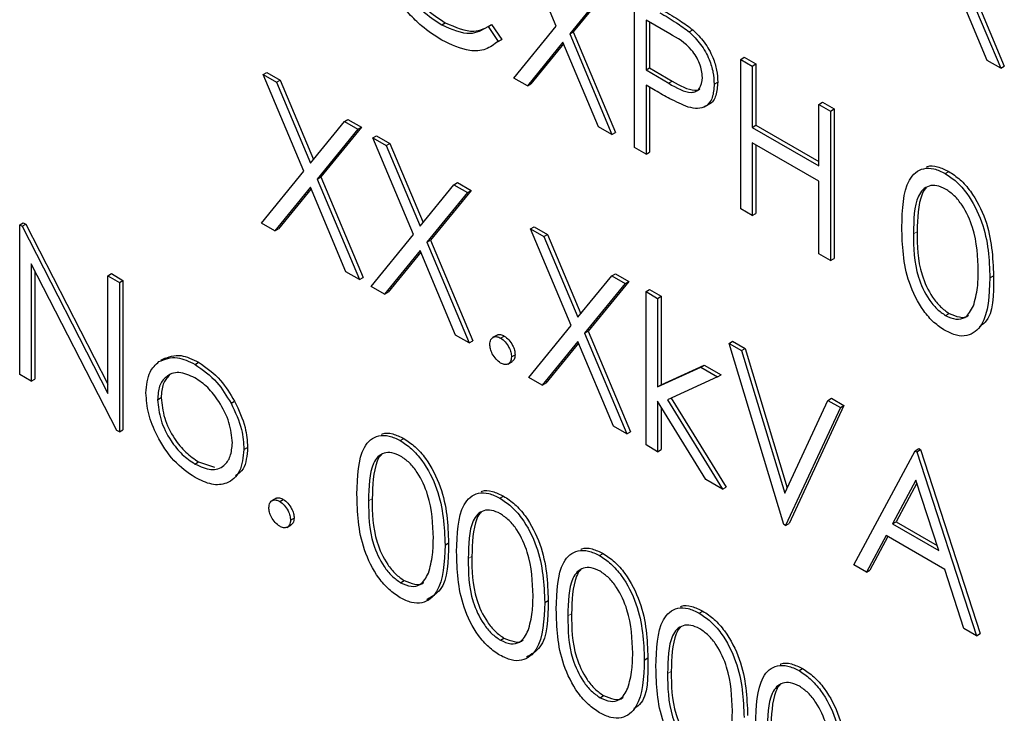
# Paper-space layout 'Blatt4' of a CAD drawing. Header units: millimetres. Extents: x 5 to 418, y 2 to 292.
# Tile 37 of 111: x 117.06 to 118.67, y 188.98 to 190.12. Entities that reach past the tile are written whole.
import ezdxf

# ---------------------------------------------------------------- set-up
doc = ezdxf.new("R2010")
doc.units = ezdxf.units.MM

psp = doc.layouts.new('Blatt4')

# ---------------------------------------------------------------- linework, layer by layer
at = {"color": 7, "linetype": 'Continuous', "lineweight": 25}
for p, q in [((117.9386, 190.1081), (117.8721, 190.2666)), ((118.597, 190.2044), (118.6662, 190.0395)), ((118.6029, 190.2078), (118.6721, 190.0429)), ((118.6442, 190.0522), (118.586, 190.1909)), ((118.0271, 190.1771), (117.9606, 190.0955)), ((118.033, 190.1805), (117.9665, 190.0989)), ((118.0665, 189.9094), (118.0665, 190.1543)), ((118.1244, 190.0958), (118.0856, 190.1182)), ((118.0856, 190.1182), (118.0856, 190.0366)), ((117.7511, 190.1103), (117.757, 190.1137)), ((117.8269, 190.1074), (117.8327, 190.1108)), ((117.8269, 190.1074), (117.8435, 190.0832)), ((117.8327, 190.1108), (117.8494, 190.0866)), ((117.8693, 190.0232), (117.9386, 190.1081)), ((118.0915, 190.1148), (118.0915, 190.04)), ((118.1564, 190.0987), (118.1623, 190.1021)), ((117.8494, 190.0866), (117.8434, 190.083)), ((117.8435, 190.0832), (117.8494, 190.0866)), ((117.9606, 190.0955), (117.9665, 190.0989)), ((117.9606, 190.0955), (118.0298, 189.9306)), ((117.9665, 190.0989), (118.0357, 189.934)), ((117.9496, 190.082), (117.8913, 190.0105)), ((117.9506, 190.0795), (117.8972, 190.0139)), ((118.0078, 189.9432), (117.9496, 190.082)), ((118.2406, 190.0538), (118.2465, 190.0573)), ((118.2406, 190.0538), (118.2596, 190.0429)), ((118.2406, 189.8089), (118.2406, 190.0538)), ((118.2465, 190.0573), (118.2655, 190.0463)), ((118.6662, 190.0395), (118.6442, 190.0522)), ((118.0856, 190.0366), (118.0915, 190.04)), ((118.0856, 190.0366), (118.1227, 190.0146)), ((118.0915, 190.04), (118.1286, 190.018)), ((118.2596, 190.0429), (118.2655, 190.0463)), ((118.2596, 190.0429), (118.2596, 189.9424)), ((118.2655, 190.0463), (118.2655, 189.9458)), ((118.6662, 190.0395), (118.6721, 190.0429)), ((117.4587, 190.0289), (117.4646, 190.0323)), ((117.4587, 190.0289), (117.4806, 190.0162)), ((117.5252, 189.8705), (117.4587, 190.0289)), ((117.4646, 190.0323), (117.4865, 190.0196)), ((117.8913, 190.0105), (117.8693, 190.0232)), ((117.4806, 190.0162), (117.4865, 190.0196)), ((117.4806, 190.0162), (117.5362, 189.884)), ((117.4865, 190.0196), (117.541, 189.8899)), ((117.8913, 190.0105), (117.8972, 190.0139)), ((118.1007, 190.0027), (118.0856, 190.0114)), ((118.0856, 190.0114), (118.0856, 189.8984)), ((118.0915, 190.008), (118.0915, 189.9018)), ((118.1971, 190.0133), (118.203, 190.0167)), ((118.1815, 189.9762), (118.1889, 189.9805)), ((118.3684, 189.9801), (118.3743, 189.9835)), ((118.3684, 189.9801), (118.3874, 189.9691)), ((118.3684, 189.8796), (118.3684, 189.9801)), ((118.3743, 189.9835), (118.3933, 189.9725)), ((118.3874, 189.9691), (118.3933, 189.9725)), ((118.3933, 189.9725), (118.3933, 189.7275)), ((117.5917, 189.9521), (117.5976, 189.9555)), ((117.5976, 189.9555), (117.6196, 189.9428)), ((118.3874, 189.9691), (118.3874, 189.7241)), ((117.5362, 189.884), (117.5917, 189.9521)), ((117.6137, 189.9394), (117.5472, 189.8578)), ((117.6196, 189.9428), (117.5531, 189.8612)), ((117.5917, 189.9521), (117.6137, 189.9394)), ((117.6137, 189.9394), (117.6196, 189.9428)), ((118.0298, 189.9306), (118.0078, 189.9432)), ((118.2596, 189.9424), (118.2655, 189.9458)), ((118.2596, 189.9424), (118.3684, 189.8796)), ((118.2655, 189.9458), (118.3684, 189.8864)), ((117.6382, 189.9253), (117.6441, 189.9287)), ((117.6382, 189.9253), (117.6601, 189.9126)), ((117.7047, 189.7668), (117.6382, 189.9253)), ((117.6441, 189.9287), (117.666, 189.916)), ((118.0298, 189.9306), (118.0357, 189.934)), ((117.6601, 189.9126), (117.666, 189.916)), ((117.6601, 189.9126), (117.7157, 189.7803)), ((117.666, 189.916), (117.7205, 189.7863)), ((118.0856, 189.8984), (118.0665, 189.9094)), ((118.3684, 189.8544), (118.2596, 189.9172)), ((118.2596, 189.9172), (118.2596, 189.7979)), ((118.2655, 189.9138), (118.2655, 189.8013)), ((118.0856, 189.8984), (118.0915, 189.9018)), ((117.456, 189.7855), (117.5252, 189.8705)), ((117.5472, 189.8578), (117.5531, 189.8612)), ((117.5531, 189.8612), (117.6223, 189.6963)), ((118.5753, 189.8669), (118.5812, 189.8703)), ((117.5362, 189.8443), (117.4779, 189.7728)), ((117.5944, 189.7056), (117.5362, 189.8443)), ((117.5472, 189.8578), (117.6164, 189.6929)), ((117.7157, 189.7803), (117.7712, 189.8485)), ((117.7712, 189.8485), (117.7771, 189.8519)), ((117.7712, 189.8485), (117.7932, 189.8358)), ((117.7771, 189.8519), (117.7991, 189.8392)), ((118.3684, 189.7351), (118.3684, 189.8544)), ((117.5373, 189.8418), (117.4838, 189.7762)), ((117.7932, 189.8358), (117.7267, 189.7542)), ((117.7991, 189.8392), (117.7326, 189.7576)), ((117.7932, 189.8358), (117.7991, 189.8392)), ((118.2596, 189.7979), (118.2406, 189.8089)), ((118.2596, 189.7979), (118.2655, 189.8013)), ((117.0603, 189.7826), (117.0661, 189.786)), ((117.0603, 189.5376), (117.0603, 189.7826)), ((117.0603, 189.7826), (117.0642, 189.7803)), ((117.0642, 189.7803), (117.0701, 189.7837)), ((117.0642, 189.7803), (117.2044, 189.5066)), ((117.0661, 189.786), (117.0701, 189.7837)), ((117.0701, 189.7837), (117.2044, 189.5215)), ((117.4779, 189.7728), (117.456, 189.7855)), ((117.8965, 189.7761), (117.9024, 189.7795)), ((117.9024, 189.7795), (117.9244, 189.7669)), ((117.4779, 189.7728), (117.4838, 189.7762)), ((117.6355, 189.6819), (117.7047, 189.7668)), ((117.8965, 189.7761), (117.9185, 189.7635)), ((117.9631, 189.6177), (117.8965, 189.7761)), ((117.9185, 189.7635), (117.9244, 189.7669)), ((117.9185, 189.7635), (117.9741, 189.6312)), ((117.9244, 189.7669), (117.9789, 189.6371)), ((117.7267, 189.7542), (117.7326, 189.7576)), ((117.7267, 189.7542), (117.7959, 189.5893)), ((117.7326, 189.7576), (117.8018, 189.5927)), ((117.7157, 189.7407), (117.6574, 189.6692)), ((117.7167, 189.7382), (117.6633, 189.6726)), ((117.7739, 189.602), (117.7157, 189.7407)), ((118.3874, 189.7241), (118.3684, 189.7351)), ((117.2191, 189.4459), (117.0793, 189.719)), ((117.0793, 189.719), (117.0793, 189.5267)), ((118.3874, 189.7241), (118.3933, 189.7275)), ((117.0852, 189.7075), (117.0852, 189.5301)), ((117.2044, 189.6994), (117.2103, 189.7028)), ((117.2044, 189.5066), (117.2044, 189.6994)), ((117.2044, 189.6994), (117.2234, 189.6884)), ((117.2103, 189.7028), (117.2293, 189.6918)), ((117.6164, 189.6929), (117.5944, 189.7056)), ((117.9741, 189.6312), (118.0296, 189.6993)), ((118.0296, 189.6993), (118.0355, 189.7027)), ((118.0296, 189.6993), (118.0516, 189.6866)), ((118.0355, 189.7027), (118.0575, 189.6901)), ((118.6485, 189.6958), (118.6544, 189.6992)), ((117.2234, 189.6884), (117.2293, 189.6918)), ((117.2234, 189.6884), (117.2234, 189.4434)), ((117.2293, 189.6918), (117.2293, 189.4468)), ((117.6164, 189.6929), (117.6223, 189.6963)), ((117.6574, 189.6692), (117.6355, 189.6819)), ((118.0516, 189.6866), (117.9851, 189.605)), ((118.0575, 189.6901), (117.991, 189.6084)), ((118.0516, 189.6866), (118.0575, 189.6901)), ((117.6574, 189.6692), (117.6633, 189.6726)), ((118.0856, 189.6733), (118.0915, 189.6767)), ((118.0856, 189.6733), (118.1046, 189.6623)), ((118.0856, 189.4221), (118.0856, 189.6733)), ((118.0915, 189.6767), (118.1105, 189.6657)), ((118.1046, 189.6623), (118.1105, 189.6657)), ((118.1105, 189.6657), (118.1105, 189.5205)), ((118.1046, 189.6623), (118.1046, 189.5171)), ((118.5759, 189.6341), (118.5818, 189.6375)), ((117.8938, 189.5327), (117.9631, 189.6177)), ((117.7959, 189.5893), (117.7739, 189.602)), ((117.8417, 189.6022), (117.8344, 189.598)), ((117.9851, 189.605), (117.991, 189.6084)), ((117.9851, 189.605), (118.0543, 189.4401)), ((117.991, 189.6084), (118.0602, 189.4435)), ((117.7959, 189.5893), (117.8018, 189.5927)), ((117.8476, 189.5971), (117.8535, 189.6005)), ((117.9741, 189.5915), (117.9158, 189.5201)), ((117.9751, 189.589), (117.9217, 189.5235)), ((118.0323, 189.4528), (117.9741, 189.5915)), ((118.2215, 189.5885), (118.2274, 189.5919)), ((118.2215, 189.5885), (118.2419, 189.5767)), ((118.3113, 189.2918), (118.2215, 189.5885)), ((118.2274, 189.5919), (118.2478, 189.5802)), ((117.8653, 189.5665), (117.8712, 189.5699)), ((118.2419, 189.5767), (118.2478, 189.5802)), ((118.2419, 189.5767), (118.3126, 189.3429)), ((118.2478, 189.5802), (118.3168, 189.3519)), ((117.2983, 189.5645), (117.2909, 189.5603)), ((117.3473, 189.5541), (117.3532, 189.5575)), ((117.8593, 189.5546), (117.8666, 189.5589)), ((118.1105, 189.5205), (118.181, 189.5528)), ((118.1751, 189.5494), (118.181, 189.5528)), ((118.181, 189.5528), (118.2084, 189.537)), ((117.0793, 189.5267), (117.0603, 189.5376)), ((118.1046, 189.5171), (118.1751, 189.5494)), ((118.1751, 189.5494), (118.2025, 189.5336)), ((118.2025, 189.5336), (118.2084, 189.537)), ((117.0793, 189.5267), (117.0852, 189.5301)), ((117.9158, 189.5201), (117.8938, 189.5327)), ((117.9158, 189.5201), (117.9217, 189.5235)), ((118.1046, 189.5171), (118.1105, 189.5205)), ((118.2025, 189.5336), (118.1207, 189.496)), ((117.286, 189.4962), (117.2919, 189.4996)), ((117.4062, 189.4906), (117.412, 189.494)), ((118.1833, 189.3656), (118.1046, 189.4936)), ((118.1046, 189.4936), (118.1046, 189.4111)), ((118.1207, 189.496), (118.2107, 189.3498)), ((118.1269, 189.4989), (118.2166, 189.3532)), ((118.3126, 189.3429), (118.3834, 189.4951)), ((118.3834, 189.4951), (118.3893, 189.4985)), ((118.3834, 189.4951), (118.4038, 189.4833)), ((118.3893, 189.4985), (118.4096, 189.4867)), ((118.1105, 189.484), (118.1105, 189.4145)), ((118.4038, 189.4833), (118.314, 189.2902)), ((118.4096, 189.4867), (118.3199, 189.2936)), ((118.4038, 189.4833), (118.4096, 189.4867)), ((117.2234, 189.4434), (117.2191, 189.4459)), ((117.2234, 189.4434), (117.2293, 189.4468)), ((118.0543, 189.4401), (118.0323, 189.4528)), ((118.0543, 189.4401), (118.0602, 189.4435)), ((117.6833, 189.4292), (117.6892, 189.4326)), ((117.4274, 189.4147), (117.4333, 189.4181)), ((118.1046, 189.4111), (118.0856, 189.4221)), ((118.1046, 189.4111), (118.1105, 189.4145)), ((118.4255, 189.2258), (118.5261, 189.4127)), ((118.5261, 189.4127), (118.532, 189.4161)), ((118.5261, 189.4127), (118.5289, 189.4111)), ((118.5289, 189.4111), (118.5348, 189.4145)), ((118.5289, 189.4111), (118.6268, 189.1096)), ((118.532, 189.4161), (118.5348, 189.4145)), ((118.5348, 189.4145), (118.6327, 189.113)), ((117.3472, 189.3908), (117.3531, 189.3943)), ((117.3531, 189.3943), (117.3792, 189.3855)), ((118.2107, 189.3498), (118.1833, 189.3656)), ((118.5273, 189.3643), (118.4889, 189.2929)), ((118.5288, 189.3596), (118.4948, 189.2963)), ((118.5647, 189.2491), (118.5273, 189.3643)), ((118.2107, 189.3498), (118.2166, 189.3532)), ((117.48, 189.3347), (117.4727, 189.3305)), ((117.4859, 189.3296), (117.4918, 189.333)), ((117.8464, 189.335), (117.8523, 189.3384)), ((117.5036, 189.299), (117.5094, 189.3024)), ((118.4889, 189.2929), (118.4948, 189.2963)), ((118.4948, 189.2963), (118.562, 189.2575)), ((117.4975, 189.2871), (117.5049, 189.2913)), ((118.314, 189.2902), (118.3113, 189.2918)), ((118.314, 189.2902), (118.3199, 189.2936)), ((118.4889, 189.2929), (118.5647, 189.2491)), ((118.4785, 189.2737), (118.4463, 189.2138)), ((118.4816, 189.2719), (118.4522, 189.2172)), ((118.5747, 189.2182), (118.4785, 189.2737)), ((117.7565, 189.2581), (117.7624, 189.2615)), ((118.0096, 189.2408), (118.0155, 189.2442)), ((118.4463, 189.2138), (118.4255, 189.2258)), ((118.4463, 189.2138), (118.4522, 189.2172)), ((118.6061, 189.1216), (118.5747, 189.2182)), ((117.6839, 189.1965), (117.6898, 189.1999)), ((117.9197, 189.1639), (117.9256, 189.1673)), ((118.1728, 189.1466), (118.1787, 189.15)), ((118.6268, 189.1096), (118.6061, 189.1216)), ((117.8471, 189.1023), (117.853, 189.1057)), ((118.6268, 189.1096), (118.6327, 189.113)), ((118.0828, 189.0697), (118.0887, 189.0731)), ((118.336, 189.0524), (118.3419, 189.0558)), ((118.0103, 189.0081), (118.0162, 189.0115))]:
    psp.add_line(p, q, dxfattribs=at)
at = {"color": 7, "linetype": 'Continuous', "lineweight": 18}
for p, q in [((118.1227, 190.0146), (118.1286, 190.018)), ((118.5234, 189.7681), (118.5293, 189.7715)), ((117.6314, 189.3304), (117.6373, 189.3338)), ((117.7946, 189.2362), (117.8004, 189.2396)), ((117.9577, 189.142), (117.9636, 189.1454)), ((118.1209, 189.0478), (118.1268, 189.0512))]:
    psp.add_line(p, q, dxfattribs=at)
at = {"color": 7, "linetype": 'Continuous', "lineweight": 25}
for points, knots in [([(117.6559, 190.2687), (117.6575, 190.2519), (117.6607, 190.2183), (117.6873, 190.1688), (117.7188, 190.1316), (117.7403, 190.1174), (117.7511, 190.1103)], [0, 0, 0, 0, 0.279434, 0.558921, 0.779283, 1, 1, 1, 1]), ([(117.6617, 190.2721), (117.6634, 190.2553), (117.6666, 190.2217), (117.6932, 190.1722), (117.7247, 190.135), (117.7462, 190.1208), (117.757, 190.1137)], [0, 0, 0, 0, 0.279434, 0.558921, 0.779283, 1, 1, 1, 1]), ([(117.7512, 190.0851), (117.7401, 190.0923), (117.7217, 190.1041), (117.6975, 190.1281), (117.6787, 190.1518), (117.6687, 190.1696), (117.6637, 190.1785)], [0, 0, 0, 0, 0.339838, 0.559927, 0.779959, 1, 1, 1, 1]), ([(118.114, 190.1337), (118.1231, 190.1285), (118.1393, 190.1192), (118.1553, 190.1074), (118.1623, 190.1021)], [0, 0, 0, 0, 0.560314, 1, 1, 1, 1]), ([(118.1081, 190.1303), (118.1172, 190.1251), (118.1334, 190.1158), (118.1494, 190.104), (118.1564, 190.0987)], [0, 0, 0, 0, 0.560314, 1, 1, 1, 1]), ([(117.7511, 190.1103), (117.7675, 190.1032), (117.7968, 190.0903), (117.8177, 190.1022), (117.8269, 190.1074)], [0, 0, 0, 0, 0.5587722, 1, 1, 1, 1]), ([(117.757, 190.1137), (117.7734, 190.1066), (117.8027, 190.0937), (117.8236, 190.1056), (117.8327, 190.1108)], [0, 0, 0, 0, 0.5587722, 1, 1, 1, 1]), ([(118.1623, 190.1021), (118.1688, 190.0957), (118.1817, 190.0829), (118.195, 190.0587), (118.202, 190.0358), (118.2026, 190.023), (118.203, 190.0167)], [0, 0, 0, 0, 0.279705, 0.559381, 0.779509, 1, 1, 1, 1]), ([(117.8435, 190.0832), (117.837, 190.0783), (117.8239, 190.0686), (117.7924, 190.0659), (117.7668, 190.0778), (117.7512, 190.0851)], [0, 0, 0, 0, 0.28041, 0.560795, 1, 1, 1, 1]), ([(118.178, 190.0242), (118.1771, 190.0317), (118.1756, 190.0432), (118.1678, 190.0587), (118.1528, 190.0798), (118.137, 190.0887), (118.1244, 190.0958)], [0, 0, 0, 0, 0.248969, 0.374729, 0.500383, 1, 1, 1, 1]), ([(118.1564, 190.0987), (118.1629, 190.0923), (118.1758, 190.0795), (118.1891, 190.0553), (118.1961, 190.0324), (118.1968, 190.0196), (118.1971, 190.0133)], [0, 0, 0, 0, 0.279705, 0.559381, 0.779509, 1, 1, 1, 1]), ([(118.1227, 190.0146), (118.1356, 190.0071), (118.1518, 189.9977), (118.1675, 190.0009), (118.1756, 190.0074), (118.1771, 190.0175), (118.178, 190.0242)], [0, 0, 0, 0, 0.499721, 0.62535, 0.751083, 1, 1, 1, 1]), ([(118.1286, 190.018), (118.1413, 190.0109), (118.1571, 190.002), (118.1713, 190.0033), (118.1735, 190.0052), (118.1737, 190.0053)], [0, 0, 0, 0, 0.782951, 0.9797839, 1, 1, 1, 1]), ([(118.1971, 190.0133), (118.1966, 190.0055), (118.1956, 189.9899), (118.1849, 189.9764), (118.1705, 189.9721), (118.16, 189.9744), (118.1547, 189.9755)], [0, 0, 0, 0, 0.280099, 0.559324, 0.779458, 1, 1, 1, 1]), ([(118.203, 190.0167), (118.2024, 190.0091), (118.2012, 189.9939), (118.1942, 189.982), (118.1884, 189.9804), (118.188, 189.9803)], [0, 0, 0, 0, 0.486653, 0.971789, 1, 1, 1, 1]), ([(118.1547, 189.9755), (118.1447, 189.9799), (118.1268, 189.9876), (118.1087, 189.9981), (118.1007, 190.0027)], [0, 0, 0, 0, 0.5596942, 1, 1, 1, 1]), ([(118.5044, 189.779), (118.5052, 189.8078), (118.5062, 189.8438), (118.526, 189.8692), (118.5398, 189.8758), (118.5567, 189.8759), (118.5691, 189.8699), (118.5753, 189.8669)], [0, 0, 0, 0, 0.498702, 0.6241765, 0.7494675, 0.8747453, 1, 1, 1, 1]), ([(118.5445, 189.8773), (118.5451, 189.8776), (118.5501, 189.8802), (118.5628, 189.8789), (118.5751, 189.8732), (118.5812, 189.8703)], [0, 0, 0, 0, 0.0579693, 0.5290281, 1, 1, 1, 1]), ([(118.5753, 189.8669), (118.5815, 189.8627), (118.594, 189.8544), (118.6168, 189.8284), (118.6455, 189.771), (118.6473, 189.7259), (118.6485, 189.6958)], [0, 0, 0, 0, 0.1256, 0.251197, 0.500581, 1, 1, 1, 1]), ([(118.5812, 189.8703), (118.5874, 189.8661), (118.5999, 189.8578), (118.6227, 189.8318), (118.6514, 189.7744), (118.6532, 189.7293), (118.6544, 189.6992)], [0, 0, 0, 0, 0.1256, 0.251197, 0.500581, 1, 1, 1, 1]), ([(118.5759, 189.8414), (118.5711, 189.8436), (118.5613, 189.8481), (118.5485, 189.847), (118.5382, 189.8409), (118.5241, 189.8191), (118.5237, 189.7908), (118.5234, 189.7681)], [0, 0, 0, 0, 0.125139, 0.250418, 0.375519, 0.500847, 1, 1, 1, 1]), ([(118.5448, 189.8436), (118.5448, 189.8436), (118.5413, 189.8415), (118.5309, 189.8211), (118.53, 189.7935), (118.5293, 189.7715)], [0, 0, 0, 0, 0.004517, 0.204302, 1, 1, 1, 1]), ([(118.6295, 189.7069), (118.6287, 189.7301), (118.6275, 189.7648), (118.6077, 189.8099), (118.5905, 189.8312), (118.5808, 189.838), (118.5759, 189.8414)], [0, 0, 0, 0, 0.500072, 0.749021, 0.874598, 1, 1, 1, 1]), ([(118.5753, 189.6094), (118.5691, 189.6135), (118.5567, 189.6218), (118.5342, 189.6477), (118.5063, 189.7049), (118.5052, 189.7493), (118.5044, 189.779)], [0, 0, 0, 0, 0.125551, 0.25109, 0.50025, 1, 1, 1, 1]), ([(118.5234, 189.7681), (118.5236, 189.7451), (118.5238, 189.7107), (118.5442, 189.6655), (118.5614, 189.6443), (118.5711, 189.6375), (118.5759, 189.6341)], [0, 0, 0, 0, 0.500291, 0.749086, 0.874606, 1, 1, 1, 1]), ([(118.5293, 189.7715), (118.5295, 189.7485), (118.5297, 189.7141), (118.5501, 189.6689), (118.5673, 189.6477), (118.577, 189.6409), (118.5818, 189.6375)], [0, 0, 0, 0, 0.500291, 0.749086, 0.874606, 1, 1, 1, 1]), ([(118.6215, 189.6499), (118.6242, 189.6596), (118.629, 189.677), (118.6293, 189.6977), (118.6295, 189.7069)], [0, 0, 0, 0, 0.559599, 1, 1, 1, 1]), ([(118.6544, 189.6992), (118.6547, 189.6683), (118.655, 189.6315), (118.6346, 189.6181), (118.6313, 189.6159)], [0, 0, 0, 0, 0.8382498, 1, 1, 1, 1]), ([(118.6485, 189.6958), (118.6473, 189.6671), (118.6456, 189.624), (118.6167, 189.6), (118.594, 189.6003), (118.5815, 189.6064), (118.5753, 189.6094)], [0, 0, 0, 0, 0.499407, 0.748743, 0.874372, 1, 1, 1, 1]), ([(118.5759, 189.6341), (118.5817, 189.6316), (118.5933, 189.6266), (118.6112, 189.6303), (118.6176, 189.6425), (118.6215, 189.6499)], [0, 0, 0, 0, 0.280257, 0.560781, 1, 1, 1, 1]), ([(118.5818, 189.6375), (118.5875, 189.6352), (118.5988, 189.6306), (118.6104, 189.6306), (118.6135, 189.6348), (118.6136, 189.6349)], [0, 0, 0, 0, 0.492383, 0.985234, 1, 1, 1, 1]), ([(117.8412, 189.6015), (117.8415, 189.6018), (117.843, 189.6033), (117.8474, 189.6033), (117.8515, 189.6015), (117.8535, 189.6005)], [0, 0, 0, 0, 0.116538, 0.55809, 1, 1, 1, 1]), ([(117.8299, 189.5869), (117.8302, 189.5897), (117.8308, 189.5954), (117.8356, 189.5993), (117.8414, 189.6001), (117.8455, 189.5981), (117.8476, 189.5971)], [0, 0, 0, 0, 0.2795762, 0.5592837, 0.7795524, 1, 1, 1, 1]), ([(117.8476, 189.5563), (117.845, 189.5582), (117.8398, 189.5619), (117.834, 189.5708), (117.8305, 189.5795), (117.8301, 189.5844), (117.8299, 189.5869)], [0, 0, 0, 0, 0.279581, 0.559143, 0.779575, 1, 1, 1, 1]), ([(117.8476, 189.5971), (117.8502, 189.5953), (117.8554, 189.5916), (117.8611, 189.5827), (117.8648, 189.5739), (117.8651, 189.569), (117.8653, 189.5665)], [0, 0, 0, 0, 0.279602, 0.559212, 0.779475, 1, 1, 1, 1]), ([(117.8535, 189.6005), (117.8561, 189.5987), (117.8613, 189.595), (117.867, 189.5861), (117.8707, 189.5773), (117.871, 189.5724), (117.8712, 189.5699)], [0, 0, 0, 0, 0.279602, 0.559212, 0.779475, 1, 1, 1, 1]), ([(117.2941, 189.562), (117.3037, 189.566), (117.3208, 189.5733), (117.3433, 189.5623), (117.3532, 189.5575)], [0, 0, 0, 0, 0.55888, 1, 1, 1, 1]), ([(117.8712, 189.5699), (117.8709, 189.567), (117.8704, 189.5617), (117.8672, 189.5597), (117.8657, 189.5587)], [0, 0, 0, 0, 0.554441, 1, 1, 1, 1]), ([(117.2669, 189.5073), (117.2681, 189.5199), (117.2701, 189.5423), (117.2827, 189.5536), (117.2882, 189.5586)], [0, 0, 0, 0, 0.559285, 1, 1, 1, 1]), ([(117.2882, 189.5586), (117.2978, 189.5626), (117.3149, 189.5699), (117.3374, 189.5589), (117.3473, 189.5541)], [0, 0, 0, 0, 0.55888, 1, 1, 1, 1]), ([(117.3473, 189.5541), (117.3598, 189.5453), (117.3823, 189.5296), (117.3989, 189.5026), (117.4062, 189.4906)], [0, 0, 0, 0, 0.559182, 1, 1, 1, 1]), ([(117.3532, 189.5575), (117.3657, 189.5487), (117.3882, 189.533), (117.4048, 189.506), (117.412, 189.494)], [0, 0, 0, 0, 0.559182, 1, 1, 1, 1]), ([(117.8653, 189.5665), (117.865, 189.5637), (117.8643, 189.558), (117.8595, 189.5542), (117.8537, 189.5534), (117.8496, 189.5553), (117.8476, 189.5563)], [0, 0, 0, 0, 0.2794691, 0.5593578, 0.7796739, 1, 1, 1, 1]), ([(117.3472, 189.5322), (117.3381, 189.5361), (117.32, 189.544), (117.3001, 189.5359), (117.2878, 189.5198), (117.2866, 189.5041), (117.286, 189.4962)], [0, 0, 0, 0, 0.279484, 0.559256, 0.779547, 1, 1, 1, 1]), ([(117.3054, 189.5362), (117.3015, 189.5319), (117.2935, 189.5232), (117.2924, 189.5076), (117.2919, 189.4996)], [0, 0, 0, 0, 0.489282, 1, 1, 1, 1]), ([(117.4084, 189.4255), (117.4073, 189.4366), (117.4052, 189.4588), (117.3885, 189.4915), (117.3685, 189.5176), (117.3543, 189.5273), (117.3472, 189.5322)], [0, 0, 0, 0, 0.279586, 0.559398, 0.779653, 1, 1, 1, 1]), ([(117.3473, 189.3688), (117.3354, 189.3771), (117.3116, 189.3935), (117.2855, 189.434), (117.2695, 189.4737), (117.2678, 189.4961), (117.2669, 189.5073)], [0, 0, 0, 0, 0.279776, 0.559179, 0.779592, 1, 1, 1, 1]), ([(117.286, 189.4962), (117.2871, 189.4852), (117.2894, 189.4632), (117.3056, 189.4304), (117.326, 189.4053), (117.3401, 189.3957), (117.3472, 189.3908)], [0, 0, 0, 0, 0.279618, 0.559167, 0.779512, 1, 1, 1, 1]), ([(117.2919, 189.4996), (117.293, 189.4886), (117.2953, 189.4666), (117.3115, 189.4338), (117.3319, 189.4087), (117.346, 189.3991), (117.3531, 189.3943)], [0, 0, 0, 0, 0.279618, 0.559167, 0.779512, 1, 1, 1, 1]), ([(117.4062, 189.4906), (117.413, 189.476), (117.4253, 189.4499), (117.4267, 189.4255), (117.4274, 189.4147)], [0, 0, 0, 0, 0.559216, 1, 1, 1, 1]), ([(117.412, 189.494), (117.4189, 189.4794), (117.4312, 189.4533), (117.4326, 189.4289), (117.4333, 189.4181)], [0, 0, 0, 0, 0.559216, 1, 1, 1, 1]), ([(117.6525, 189.4396), (117.653, 189.4399), (117.6581, 189.4425), (117.6708, 189.4413), (117.683, 189.4355), (117.6892, 189.4326)], [0, 0, 0, 0, 0.057969, 0.529028, 1, 1, 1, 1]), ([(117.3472, 189.3908), (117.3562, 189.3868), (117.3741, 189.3788), (117.3944, 189.3858), (117.4063, 189.4023), (117.4077, 189.4178), (117.4084, 189.4255)], [0, 0, 0, 0, 0.279745, 0.559113, 0.779606, 1, 1, 1, 1]), ([(117.6123, 189.3413), (117.6132, 189.3701), (117.6142, 189.4061), (117.634, 189.4315), (117.6477, 189.4382), (117.6647, 189.4382), (117.6771, 189.4322), (117.6833, 189.4292)], [0, 0, 0, 0, 0.498702, 0.624177, 0.749467, 0.874745, 1, 1, 1, 1]), ([(117.6833, 189.4292), (117.6895, 189.425), (117.702, 189.4167), (117.7248, 189.3908), (117.7534, 189.3333), (117.7553, 189.2882), (117.7565, 189.2581)], [0, 0, 0, 0, 0.1256, 0.251197, 0.500581, 1, 1, 1, 1]), ([(117.6892, 189.4326), (117.6954, 189.4284), (117.7079, 189.4201), (117.7306, 189.3942), (117.7593, 189.3367), (117.7612, 189.2916), (117.7624, 189.2615)], [0, 0, 0, 0, 0.1256, 0.251197, 0.500581, 1, 1, 1, 1]), ([(117.4274, 189.4147), (117.4259, 189.4019), (117.423, 189.3764), (117.4017, 189.3581), (117.3751, 189.3552), (117.3566, 189.3643), (117.3473, 189.3688)], [0, 0, 0, 0, 0.279521, 0.559381, 0.779507, 1, 1, 1, 1]), ([(117.4333, 189.4181), (117.4323, 189.4047), (117.4307, 189.3838), (117.4183, 189.375), (117.4138, 189.3718)], [0, 0, 0, 0, 0.638982, 1, 1, 1, 1]), ([(117.6839, 189.4037), (117.679, 189.406), (117.6693, 189.4105), (117.6564, 189.4093), (117.6461, 189.4032), (117.6321, 189.3815), (117.6317, 189.3531), (117.6314, 189.3304)], [0, 0, 0, 0, 0.125139, 0.250418, 0.375519, 0.500847, 1, 1, 1, 1]), ([(117.6528, 189.406), (117.6527, 189.4059), (117.6492, 189.4039), (117.6389, 189.3834), (117.638, 189.3559), (117.6373, 189.3338)], [0, 0, 0, 0, 0.004517, 0.204302, 1, 1, 1, 1]), ([(117.7374, 189.2692), (117.7367, 189.2924), (117.7355, 189.3271), (117.7156, 189.3723), (117.6985, 189.3936), (117.6888, 189.4003), (117.6839, 189.4037)], [0, 0, 0, 0, 0.500072, 0.749021, 0.874598, 1, 1, 1, 1]), ([(117.7755, 189.2471), (117.7763, 189.2759), (117.7774, 189.3119), (117.7971, 189.3373), (117.8109, 189.344), (117.8278, 189.344), (117.8402, 189.338), (117.8464, 189.335)], [0, 0, 0, 0, 0.498702, 0.624177, 0.749467, 0.874745, 1, 1, 1, 1]), ([(117.8156, 189.3454), (117.8162, 189.3457), (117.8213, 189.3483), (117.8339, 189.3471), (117.8462, 189.3413), (117.8523, 189.3384)], [0, 0, 0, 0, 0.057969, 0.529028, 1, 1, 1, 1]), ([(117.4682, 189.3194), (117.4685, 189.3222), (117.4691, 189.3279), (117.4739, 189.3318), (117.4797, 189.3325), (117.4838, 189.3306), (117.4859, 189.3296)], [0, 0, 0, 0, 0.2795762, 0.5592837, 0.7795524, 1, 1, 1, 1]), ([(117.4795, 189.334), (117.4798, 189.3343), (117.4813, 189.3358), (117.4857, 189.3358), (117.4898, 189.3339), (117.4918, 189.333)], [0, 0, 0, 0, 0.116538, 0.55809, 1, 1, 1, 1]), ([(117.4859, 189.3296), (117.4885, 189.3278), (117.4937, 189.3241), (117.4994, 189.3151), (117.5031, 189.3064), (117.5034, 189.3015), (117.5036, 189.299)], [0, 0, 0, 0, 0.279602, 0.559212, 0.779475, 1, 1, 1, 1]), ([(117.4918, 189.333), (117.4944, 189.3312), (117.4996, 189.3275), (117.5053, 189.3185), (117.509, 189.3098), (117.5093, 189.3049), (117.5094, 189.3024)], [0, 0, 0, 0, 0.279602, 0.559212, 0.779475, 1, 1, 1, 1]), ([(117.6833, 189.1717), (117.6771, 189.1759), (117.6647, 189.1842), (117.6422, 189.21), (117.6143, 189.2672), (117.6131, 189.3117), (117.6123, 189.3413)], [0, 0, 0, 0, 0.125551, 0.25109, 0.50025, 1, 1, 1, 1]), ([(117.6314, 189.3304), (117.6315, 189.3074), (117.6318, 189.273), (117.6521, 189.2278), (117.6693, 189.2067), (117.679, 189.1999), (117.6839, 189.1965)], [0, 0, 0, 0, 0.500291, 0.749086, 0.874606, 1, 1, 1, 1]), ([(117.6373, 189.3338), (117.6374, 189.3108), (117.6377, 189.2764), (117.658, 189.2312), (117.6752, 189.2101), (117.6849, 189.2033), (117.6898, 189.1999)], [0, 0, 0, 0, 0.500291, 0.749086, 0.874606, 1, 1, 1, 1]), ([(117.8464, 189.335), (117.8527, 189.3308), (117.8652, 189.3225), (117.8879, 189.2966), (117.9166, 189.2391), (117.9184, 189.194), (117.9197, 189.1639)], [0, 0, 0, 0, 0.1256, 0.251197, 0.500581, 1, 1, 1, 1]), ([(117.8523, 189.3384), (117.8586, 189.3342), (117.8711, 189.3259), (117.8938, 189.3), (117.9225, 189.2425), (117.9243, 189.1974), (117.9256, 189.1673)], [0, 0, 0, 0, 0.1256, 0.251197, 0.500581, 1, 1, 1, 1]), ([(117.4859, 189.2888), (117.4833, 189.2907), (117.4781, 189.2944), (117.4723, 189.3033), (117.4688, 189.312), (117.4684, 189.3169), (117.4682, 189.3194)], [0, 0, 0, 0, 0.2795812, 0.5591432, 0.7795754, 1, 1, 1, 1]), ([(117.8471, 189.3095), (117.8422, 189.3118), (117.8325, 189.3163), (117.8196, 189.3151), (117.8093, 189.309), (117.7953, 189.2873), (117.7949, 189.2589), (117.7946, 189.2362)], [0, 0, 0, 0, 0.125139, 0.250418, 0.375519, 0.500847, 1, 1, 1, 1]), ([(117.816, 189.3118), (117.8159, 189.3117), (117.8124, 189.3097), (117.8021, 189.2892), (117.8012, 189.2617), (117.8004, 189.2396)], [0, 0, 0, 0, 0.004517, 0.204302, 1, 1, 1, 1]), ([(117.5036, 189.299), (117.5032, 189.2962), (117.5026, 189.2905), (117.4978, 189.2867), (117.492, 189.2859), (117.4879, 189.2878), (117.4859, 189.2888)], [0, 0, 0, 0, 0.2794691, 0.5593578, 0.7796739, 1, 1, 1, 1]), ([(117.5094, 189.3024), (117.5092, 189.2995), (117.5087, 189.2942), (117.5054, 189.2921), (117.504, 189.2912)], [0, 0, 0, 0, 0.554441, 1, 1, 1, 1]), ([(117.9006, 189.175), (117.8998, 189.1982), (117.8987, 189.2329), (117.8788, 189.2781), (117.8616, 189.2994), (117.8519, 189.3061), (117.8471, 189.3095)], [0, 0, 0, 0, 0.500072, 0.749021, 0.874598, 1, 1, 1, 1]), ([(117.7294, 189.2122), (117.7321, 189.222), (117.7369, 189.2394), (117.7373, 189.2601), (117.7374, 189.2692)], [0, 0, 0, 0, 0.559599, 1, 1, 1, 1]), ([(117.7565, 189.2581), (117.7553, 189.2294), (117.7535, 189.1863), (117.7247, 189.1624), (117.702, 189.1627), (117.6895, 189.1687), (117.6833, 189.1717)], [0, 0, 0, 0, 0.499407, 0.748743, 0.874372, 1, 1, 1, 1]), ([(117.7624, 189.2615), (117.7618, 189.2316), (117.7609, 189.1881), (117.7347, 189.1733), (117.7265, 189.1686)], [0, 0, 0, 0, 0.6868398, 1, 1, 1, 1]), ([(117.8464, 189.0775), (117.8403, 189.0817), (117.8279, 189.09), (117.8053, 189.1158), (117.7775, 189.173), (117.7763, 189.2175), (117.7755, 189.2471)], [0, 0, 0, 0, 0.125551, 0.25109, 0.50025, 1, 1, 1, 1]), ([(117.9387, 189.1529), (117.9395, 189.1817), (117.9405, 189.2177), (117.9603, 189.2431), (117.9741, 189.2498), (117.991, 189.2498), (118.0034, 189.2438), (118.0096, 189.2408)], [0, 0, 0, 0, 0.498702, 0.624177, 0.749467, 0.874745, 1, 1, 1, 1]), ([(117.9788, 189.2512), (117.9794, 189.2515), (117.9844, 189.2541), (117.9971, 189.2529), (118.0094, 189.2471), (118.0155, 189.2442)], [0, 0, 0, 0, 0.057969, 0.529028, 1, 1, 1, 1]), ([(117.7946, 189.2362), (117.7947, 189.2132), (117.7949, 189.1788), (117.8153, 189.1336), (117.8325, 189.1125), (117.8422, 189.1057), (117.8471, 189.1023)], [0, 0, 0, 0, 0.500291, 0.749086, 0.874606, 1, 1, 1, 1]), ([(117.8004, 189.2396), (117.8006, 189.2166), (117.8008, 189.1822), (117.8212, 189.137), (117.8384, 189.1159), (117.8481, 189.1091), (117.853, 189.1057)], [0, 0, 0, 0, 0.500291, 0.749086, 0.874606, 1, 1, 1, 1]), ([(118.0096, 189.2408), (118.0159, 189.2366), (118.0284, 189.2283), (118.0511, 189.2024), (118.0798, 189.1449), (118.0816, 189.0998), (118.0828, 189.0697)], [0, 0, 0, 0, 0.1256, 0.251197, 0.500581, 1, 1, 1, 1]), ([(118.0155, 189.2442), (118.0218, 189.24), (118.0342, 189.2317), (118.057, 189.2058), (118.0857, 189.1483), (118.0875, 189.1032), (118.0887, 189.0731)], [0, 0, 0, 0, 0.1256, 0.251197, 0.500581, 1, 1, 1, 1]), ([(118.0103, 189.2153), (118.0054, 189.2176), (117.9957, 189.2221), (117.9828, 189.2209), (117.9725, 189.2148), (117.9584, 189.1931), (117.958, 189.1647), (117.9577, 189.142)], [0, 0, 0, 0, 0.125139, 0.250418, 0.375519, 0.500847, 1, 1, 1, 1]), ([(117.9791, 189.2176), (117.9791, 189.2175), (117.9756, 189.2155), (117.9652, 189.195), (117.9643, 189.1675), (117.9636, 189.1454)], [0, 0, 0, 0, 0.004517, 0.204302, 1, 1, 1, 1]), ([(118.0638, 189.0808), (118.063, 189.104), (118.0618, 189.1387), (118.042, 189.1839), (118.0248, 189.2052), (118.0151, 189.2119), (118.0103, 189.2153)], [0, 0, 0, 0, 0.500072, 0.749021, 0.874598, 1, 1, 1, 1]), ([(117.6839, 189.1965), (117.6897, 189.194), (117.7013, 189.1889), (117.7192, 189.1926), (117.7255, 189.2048), (117.7294, 189.2122)], [0, 0, 0, 0, 0.280257, 0.560781, 1, 1, 1, 1]), ([(117.6898, 189.1999), (117.6954, 189.1976), (117.7068, 189.193), (117.7184, 189.1929), (117.7214, 189.1971), (117.7215, 189.1972)], [0, 0, 0, 0, 0.492383, 0.985234, 1, 1, 1, 1]), ([(117.9256, 189.1673), (117.9249, 189.1374), (117.924, 189.0939), (117.8979, 189.0791), (117.8897, 189.0744)], [0, 0, 0, 0, 0.68684, 1, 1, 1, 1]), ([(117.8926, 189.118), (117.8953, 189.1278), (117.9001, 189.1452), (117.9005, 189.1659), (117.9006, 189.175)], [0, 0, 0, 0, 0.5595988, 1, 1, 1, 1]), ([(117.9197, 189.1639), (117.9185, 189.1352), (117.9167, 189.0921), (117.8879, 189.0682), (117.8652, 189.0684), (117.8527, 189.0745), (117.8464, 189.0775)], [0, 0, 0, 0, 0.499407, 0.748743, 0.874372, 1, 1, 1, 1]), ([(118.0096, 188.9833), (118.0034, 188.9875), (117.991, 188.9958), (117.9685, 189.0216), (117.9407, 189.0788), (117.9395, 189.1233), (117.9387, 189.1529)], [0, 0, 0, 0, 0.1255507, 0.25109, 0.5002501, 1, 1, 1, 1]), ([(118.1019, 189.0587), (118.1027, 189.0875), (118.1037, 189.1235), (118.1235, 189.1489), (118.1373, 189.1556), (118.1542, 189.1556), (118.1666, 189.1496), (118.1728, 189.1466)], [0, 0, 0, 0, 0.498702, 0.624177, 0.749467, 0.874745, 1, 1, 1, 1]), ([(118.142, 189.157), (118.1426, 189.1573), (118.1476, 189.1599), (118.1603, 189.1587), (118.1726, 189.1529), (118.1787, 189.15)], [0, 0, 0, 0, 0.057969, 0.529028, 1, 1, 1, 1]), ([(118.1787, 189.15), (118.1849, 189.1458), (118.1974, 189.1375), (118.2202, 189.1116), (118.2489, 189.0541), (118.2507, 189.009), (118.2519, 188.9789)], [0, 0, 0, 0, 0.1256, 0.251197, 0.500581, 1, 1, 1, 1]), ([(117.9577, 189.142), (117.9579, 189.119), (117.9581, 189.0846), (117.9785, 189.0394), (117.9957, 189.0183), (118.0054, 189.0115), (118.0103, 189.0081)], [0, 0, 0, 0, 0.500291, 0.749086, 0.874606, 1, 1, 1, 1]), ([(117.9636, 189.1454), (117.9638, 189.1224), (117.964, 189.088), (117.9844, 189.0428), (118.0016, 189.0217), (118.0113, 189.0149), (118.0162, 189.0115)], [0, 0, 0, 0, 0.500291, 0.749086, 0.874606, 1, 1, 1, 1]), ([(118.1728, 189.1466), (118.179, 189.1424), (118.1915, 189.1341), (118.2143, 189.1082), (118.243, 189.0507), (118.2448, 189.0056), (118.246, 188.9755)], [0, 0, 0, 0, 0.1256, 0.251197, 0.500581, 1, 1, 1, 1]), ([(117.8471, 189.1023), (117.8529, 189.0998), (117.8645, 189.0947), (117.8824, 189.0984), (117.8887, 189.1106), (117.8926, 189.118)], [0, 0, 0, 0, 0.280257, 0.560781, 1, 1, 1, 1]), ([(118.1734, 189.1211), (118.1686, 189.1234), (118.1588, 189.1279), (118.1459, 189.1267), (118.1356, 189.1206), (118.1216, 189.0989), (118.1212, 189.0705), (118.1209, 189.0478)], [0, 0, 0, 0, 0.125139, 0.250418, 0.375519, 0.500847, 1, 1, 1, 1]), ([(118.1423, 189.1234), (118.1422, 189.1233), (118.1388, 189.1213), (118.1284, 189.1008), (118.1275, 189.0733), (118.1268, 189.0512)], [0, 0, 0, 0, 0.004517, 0.204302, 1, 1, 1, 1]), ([(118.227, 188.9866), (118.2262, 189.0098), (118.225, 189.0445), (118.2052, 189.0897), (118.188, 189.111), (118.1783, 189.1177), (118.1734, 189.1211)], [0, 0, 0, 0, 0.500072, 0.749021, 0.874598, 1, 1, 1, 1]), ([(117.853, 189.1057), (117.8586, 189.1034), (117.8699, 189.0988), (117.8816, 189.0987), (117.8846, 189.1029), (117.8847, 189.103)], [0, 0, 0, 0, 0.492383, 0.985234, 1, 1, 1, 1]), ([(118.0828, 189.0697), (118.0817, 189.041), (118.0799, 188.9979), (118.051, 188.974), (118.0283, 188.9742), (118.0159, 188.9803), (118.0096, 188.9833)], [0, 0, 0, 0, 0.499407, 0.748743, 0.874372, 1, 1, 1, 1]), ([(118.0558, 189.0238), (118.0585, 189.0336), (118.0633, 189.051), (118.0636, 189.0717), (118.0638, 189.0808)], [0, 0, 0, 0, 0.5595988, 1, 1, 1, 1]), ([(118.0887, 189.0731), (118.089, 189.0422), (118.0893, 189.0054), (118.0689, 188.992), (118.0656, 188.9899)], [0, 0, 0, 0, 0.83825, 1, 1, 1, 1]), ([(118.1728, 188.8891), (118.1666, 188.8933), (118.1542, 188.9016), (118.1317, 188.9274), (118.1038, 188.9846), (118.1027, 189.0291), (118.1019, 189.0587)], [0, 0, 0, 0, 0.125551, 0.25109, 0.50025, 1, 1, 1, 1]), ([(118.2651, 188.9645), (118.2659, 188.9933), (118.2669, 189.0293), (118.2867, 189.0547), (118.3004, 189.0614), (118.3174, 189.0614), (118.3298, 189.0554), (118.336, 189.0524)], [0, 0, 0, 0, 0.498702, 0.624177, 0.749467, 0.874745, 1, 1, 1, 1]), ([(118.3052, 189.0628), (118.3057, 189.0631), (118.3108, 189.0657), (118.3235, 189.0645), (118.3357, 189.0587), (118.3419, 189.0558)], [0, 0, 0, 0, 0.057969, 0.529028, 1, 1, 1, 1]), ([(118.3419, 189.0558), (118.3481, 189.0516), (118.3606, 189.0433), (118.3834, 189.0174), (118.412, 188.9599), (118.4139, 188.9148), (118.4151, 188.8847)], [0, 0, 0, 0, 0.1256, 0.251197, 0.500581, 1, 1, 1, 1]), ([(118.1209, 189.0478), (118.1211, 189.0248), (118.1213, 188.9904), (118.1417, 188.9452), (118.1589, 188.9241), (118.1686, 188.9173), (118.1734, 188.9139)], [0, 0, 0, 0, 0.500291, 0.749086, 0.874606, 1, 1, 1, 1]), ([(118.1268, 189.0512), (118.127, 189.0282), (118.1272, 188.9938), (118.1476, 188.9486), (118.1648, 188.9275), (118.1745, 188.9207), (118.1793, 188.9173)], [0, 0, 0, 0, 0.500291, 0.749086, 0.874606, 1, 1, 1, 1]), ([(118.336, 189.0524), (118.3422, 189.0482), (118.3547, 189.0399), (118.3775, 189.014), (118.4061, 188.9565), (118.408, 188.9114), (118.4092, 188.8813)], [0, 0, 0, 0, 0.1256, 0.251197, 0.500581, 1, 1, 1, 1]), ([(118.0103, 189.0081), (118.0161, 189.0056), (118.0276, 189.0005), (118.0456, 189.0042), (118.0519, 189.0164), (118.0558, 189.0238)], [0, 0, 0, 0, 0.280257, 0.560781, 1, 1, 1, 1]), ([(118.3366, 189.0269), (118.3318, 189.0292), (118.322, 189.0337), (118.3091, 189.0325), (118.2988, 189.0264), (118.2848, 189.0047), (118.2844, 188.9763), (118.2841, 188.9536)], [0, 0, 0, 0, 0.125139, 0.250418, 0.375519, 0.500847, 1, 1, 1, 1]), ([(118.3055, 189.0292), (118.3054, 189.0291), (118.3019, 189.027), (118.2916, 189.0066), (118.2907, 188.9791), (118.29, 188.957)], [0, 0, 0, 0, 0.004517, 0.204302, 1, 1, 1, 1]), ([(118.3902, 188.8924), (118.3894, 188.9156), (118.3882, 188.9503), (118.3683, 188.9955), (118.3512, 189.0168), (118.3415, 189.0235), (118.3366, 189.0269)], [0, 0, 0, 0, 0.500072, 0.749021, 0.874598, 1, 1, 1, 1]), ([(118.0162, 189.0115), (118.0218, 189.0092), (118.0331, 189.0046), (118.0447, 189.0045), (118.0478, 189.0087), (118.0479, 189.0088)], [0, 0, 0, 0, 0.4923829, 0.9852344, 1, 1, 1, 1]), ([(118.2189, 188.9296), (118.2216, 188.9394), (118.2265, 188.9568), (118.2268, 188.9775), (118.227, 188.9866)], [0, 0, 0, 0, 0.5595988, 1, 1, 1, 1])]:
    psp.add_open_spline(points, degree=3, knots=knots, dxfattribs=at)

doc.saveas('drawing.dxf')
